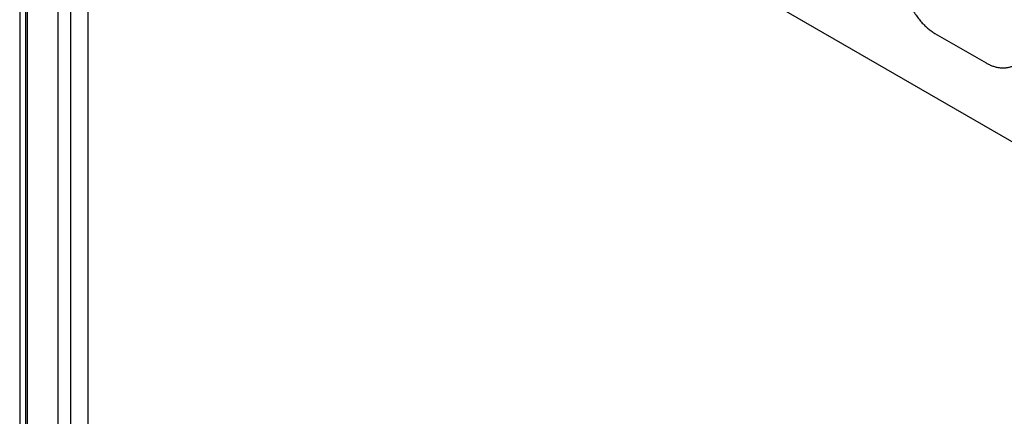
# Model space of a CAD drawing. Header units: inches. Extents: x 0 to 22, y 0 to 25.8.
# Tile 67 of 80: x 6.946 to 8.304, y 24.129 to 24.676. Entities that reach past the tile are written whole.
import ezdxf

# ---------------------------------------------------------------- set-up
doc = ezdxf.new("R2010")
doc.units = ezdxf.units.IN
doc.header["$LTSCALE"] = 1.21
doc.header["$MEASUREMENT"] = 0
doc.layers.get('0').update_dxf_attribs({"linetype": 'CONTINUOUS'})

msp = doc.modelspace()

# ---------------------------------------------------------------- linework, layer by layer
at = {"color": 6, "linetype": 'CONTINUOUS'}
for p, q in [((6.9459, 25.3667), (6.9459, 22.9904)), ((6.9538, 25.3557), (6.9538, 22.9794)), ((6.9561, 25.3057), (6.9561, 23.0267)), ((6.9983, 25.3055), (6.9983, 23.0266)), ((7.0163, 23.0369), (7.0163, 25.2683)), ((7.0397, 25.2438), (8.3797, 24.4702)), ((7.0397, 25.1581), (7.0397, 23.0818)), ((8.2084, 24.6569), (8.2791, 24.6161))]:
    msp.add_line(p, q, dxfattribs=at)
for points, knots in [([(8.1646, 24.7531), (8.1644, 24.7521), (8.1642, 24.7499), (8.1639, 24.7465), (8.1638, 24.7432), (8.1638, 24.7397), (8.1639, 24.7363), (8.1642, 24.7328), (8.1646, 24.7292), (8.1651, 24.7257), (8.1657, 24.7221), (8.1667, 24.7174), (8.168, 24.7127), (8.1695, 24.708), (8.1712, 24.7034), (8.1735, 24.6978), (8.1762, 24.6923), (8.1786, 24.688), (8.1811, 24.684), (8.1837, 24.68), (8.1866, 24.6763), (8.1888, 24.6736), (8.1911, 24.671), (8.1934, 24.6686), (8.1958, 24.6663), (8.1982, 24.6641), (8.2007, 24.6621), (8.2032, 24.6602), (8.2058, 24.6585), (8.2075, 24.6574), (8.2084, 24.6569)], [0, 0, 0, 0, 0.029447, 0.059386, 0.08978, 0.120594, 0.151798, 0.183363, 0.215256, 0.24744, 0.279874, 0.312518, 0.37826, 0.411281, 0.444341, 0.510393, 0.576074, 0.608673, 0.641053, 0.704984, 0.736471, 0.767589, 0.798305, 0.828589, 0.858414, 0.887758, 0.916606, 0.944941, 0.972746, 1, 1, 1, 1]), ([(8.2791, 24.6161), (8.2799, 24.6156), (8.2814, 24.6148), (8.2836, 24.6137), (8.2859, 24.6127), (8.2882, 24.6118), (8.2905, 24.6111), (8.2928, 24.6104), (8.2947, 24.61), (8.2962, 24.6098), (8.2977, 24.6096), (8.2996, 24.6094), (8.3018, 24.6093), (8.3041, 24.6093), (8.3062, 24.6095), (8.3084, 24.6098), (8.3105, 24.6102), (8.3126, 24.6107), (8.3139, 24.6112), (8.3146, 24.6114)], [0, 0, 0, 0, 0.069912, 0.138649, 0.206203, 0.272574, 0.337794, 0.401914, 0.464994, 0.496168, 0.527108, 0.588322, 0.648725, 0.70841, 0.767484, 0.826059, 0.884253, 0.942191, 1, 1, 1, 1])]:
    msp.add_open_spline(points, degree=3, knots=knots, dxfattribs=at)

doc.saveas('drawing.dxf')
